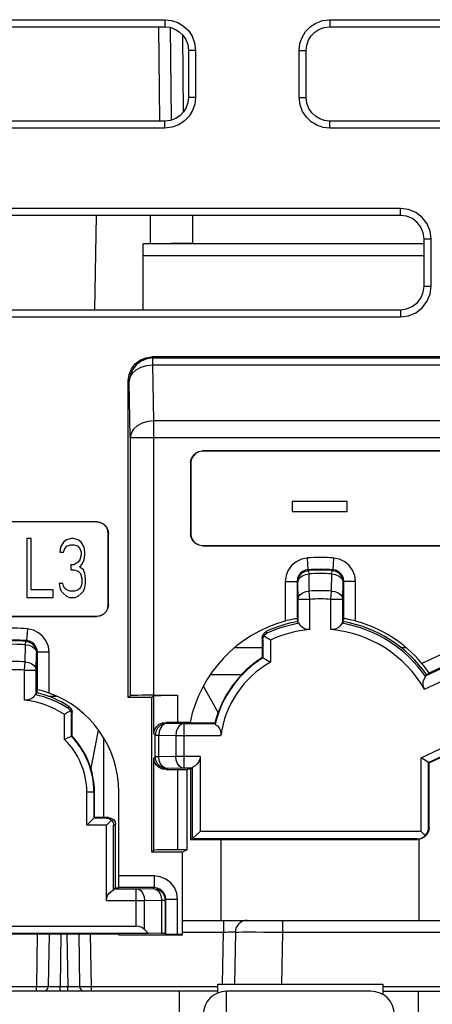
# Model space of a CAD drawing. Extents: x 35 to 410, y 33 to 287.
# Tile 6 of 65: x 61.82 to 67.66, y 81.78 to 95.7. Entities that reach past the tile are written whole.
import ezdxf

# ---------------------------------------------------------------- set-up
doc = ezdxf.new("R2010")
doc.units = 0
doc.header["$LTSCALE"] = 23.1
for name, color, linetype in [('ALL_AXIS', 7, 'CONTINUOUS'), ('ALL_FEATURES', 7, 'CONTINUOUS'), ('HIDE_CTR-LINE', 7, 'CONTINUOUS')]:
    doc.layers.add(name, color=color, linetype=linetype)

msp = doc.modelspace()

# ---------------------------------------------------------------- linework, layer by layer
at = {"layer": 'ALL_AXIS', "color": 7, "linetype": 'CONTINUOUS'}
msp.add_line((64.625, 82.065), (66.958, 82.065), dxfattribs=at)
at = {"layer": 'ALL_FEATURES', "color": 9, "linetype": 'CONTINUOUS'}
for p, q in [((57.875, 95.699), (63.875, 95.699)), ((63.875, 95.699), (63.875, 95.599)), ((66.208, 95.699), (66.208, 95.599)), ((66.208, 95.699), (72.208, 95.699)), ((63.805, 94.265), (63.788, 95.599)), ((64.123, 95.486), (64.136, 94.393)), ((64.308, 95.265), (64.208, 95.265)), ((64.308, 95.265), (64.308, 94.599)), ((65.775, 94.599), (65.775, 95.265)), ((65.775, 95.265), (65.875, 95.265)), ((64.308, 94.599), (64.208, 94.599)), ((65.775, 94.599), (65.875, 94.599)), ((63.875, 94.165), (63.875, 94.265)), ((66.208, 94.165), (66.208, 94.265)), ((63.875, 94.165), (57.875, 94.165)), ((72.208, 94.165), (66.208, 94.165)), ((67.208, 93.032), (57.884, 93.032)), ((67.208, 92.932), (67.208, 93.032)), ((67.541, 92.599), (67.641, 92.599)), ((67.641, 91.932), (67.641, 92.599)), ((63.568, 92.367), (67.541, 92.367)), ((67.541, 91.932), (67.641, 91.932)), ((67.208, 91.599), (67.208, 91.499)), ((57.903, 91.499), (67.208, 91.499)), ((63.706, 90.918), (63.691, 90.932)), ((63.706, 90.82), (63.706, 90.918)), ((63.706, 90.918), (78.277, 90.918)), ((63.719, 90.03), (63.706, 90.82)), ((63.706, 90.82), (78.277, 90.82)), ((63.372, 90.584), (63.358, 90.599)), ((63.386, 89.794), (63.372, 90.584)), ((63.719, 86.149), (63.719, 90.03)), ((78.263, 90.03), (63.719, 90.03)), ((63.386, 89.794), (63.386, 86.143)), ((63.386, 89.794), (78.597, 89.794)), ((64.405, 89.602), (64.408, 89.599)), ((64.238, 89.435), (64.241, 89.432)), ((62.911, 88.602), (62.908, 88.599)), ((63.078, 88.435), (63.075, 88.432)), ((64.238, 88.429), (64.241, 88.432)), ((64.405, 88.262), (64.408, 88.265)), ((65.888, 88.089), (65.899, 87.923)), ((66.261, 88.089), (66.25, 87.923)), ((65.911, 87.913), (65.899, 87.923)), ((65.914, 87.864), (65.911, 87.913)), ((65.917, 87.621), (65.914, 87.864)), ((66.232, 87.621), (66.236, 87.864)), ((66.236, 87.864), (66.239, 87.913)), ((66.239, 87.913), (66.25, 87.923)), ((65.578, 87.757), (65.578, 87.199)), ((65.578, 87.757), (65.744, 87.757)), ((65.744, 87.757), (65.744, 87.23)), ((65.755, 87.747), (65.744, 87.757)), ((65.759, 87.505), (65.755, 87.747)), ((66.39, 87.505), (66.395, 87.747)), ((66.395, 87.747), (66.405, 87.757)), ((66.405, 87.23), (66.405, 87.757)), ((66.572, 87.757), (66.405, 87.757)), ((66.572, 87.199), (66.572, 87.757)), ((65.925, 87.505), (65.917, 87.621)), ((66.224, 87.505), (66.232, 87.621)), ((63.078, 87.429), (63.075, 87.432)), ((65.759, 87.167), (65.759, 87.505)), ((65.759, 87.505), (65.925, 87.505)), ((65.925, 87.077), (65.925, 87.505)), ((66.224, 87.077), (66.224, 87.505)), ((66.224, 87.505), (66.39, 87.505)), ((66.39, 87.167), (66.39, 87.505)), ((62.911, 87.262), (62.908, 87.265)), ((61.933, 87.088), (61.919, 86.922)), ((65.318, 87.025), (65.311, 87.053)), ((61.901, 86.62), (61.904, 86.862)), ((61.904, 86.862), (61.908, 86.912)), ((61.908, 86.912), (61.919, 86.922)), ((65.26, 86.934), (65.253, 86.961)), ((62.057, 86.504), (62.061, 86.746)), ((62.061, 86.746), (62.072, 86.756)), ((62.072, 86.225), (62.072, 86.756)), ((62.238, 86.756), (62.072, 86.756)), ((62.238, 86.18), (62.238, 86.756)), ((65.253, 86.817), (64.861, 86.817)), ((67.292, 86.817), (67.22, 86.817)), ((68.017, 86.836), (67.511, 86.6)), ((61.891, 86.504), (61.901, 86.62)), ((68.087, 86.685), (67.61, 86.463)), ((61.891, 86.08), (61.891, 86.504)), ((61.891, 86.504), (62.057, 86.504)), ((62.057, 86.159), (62.057, 86.504)), ((67.559, 86.423), (67.865, 86.565)), ((67.548, 86.234), (67.936, 86.414)), ((63.719, 85.604), (63.719, 86.143)), ((64.053, 86.149), (64.053, 85.765)), ((62.511, 85.962), (62.517, 85.991)), ((62.556, 85.878), (62.563, 85.907)), ((63.891, 85.766), (63.905, 85.752)), ((63.905, 85.752), (64.147, 85.748)), ((64.147, 85.116), (64.147, 85.748)), ((64.147, 85.748), (64.586, 85.748)), ((63.719, 85.604), (63.738, 85.585)), ((63.738, 85.279), (63.738, 85.585)), ((63.738, 85.585), (63.788, 85.585)), ((63.788, 85.279), (63.788, 85.585)), ((63.788, 85.585), (64.03, 85.581)), ((64.03, 85.581), (64.03, 85.283)), ((64.03, 85.581), (64.147, 85.581)), ((64.147, 85.581), (64.664, 85.581)), ((63.738, 85.279), (63.719, 85.26)), ((63.719, 83.96), (63.719, 85.26)), ((63.788, 85.279), (63.738, 85.279)), ((64.03, 85.283), (63.788, 85.279)), ((64.147, 85.283), (64.03, 85.283)), ((64.373, 85.283), (64.147, 85.283)), ((63.905, 85.112), (63.891, 85.098)), ((64.147, 85.116), (63.905, 85.112)), ((64.053, 85.099), (64.053, 83.966)), ((64.261, 85.116), (64.147, 85.116)), ((62.771, 84.782), (62.88, 84.782)), ((63.05, 84.413), (63.078, 84.42)), ((63.15, 84.313), (63.178, 84.32)), ((67.606, 84.284), (67.613, 84.277)), ((67.44, 84.117), (67.446, 84.11)), ((63.722, 83.596), (63.225, 83.596)), ((63.722, 83.596), (63.722, 83.429)), ((63.155, 83.414), (63.469, 83.414)), ((63.722, 83.429), (63.222, 83.429)), ((63.469, 83.414), (63.711, 83.419)), ((63.469, 82.886), (63.469, 83.414)), ((63.711, 83.419), (63.722, 83.429)), ((63.048, 83.248), (63.586, 83.248)), ((63.586, 83.248), (63.828, 83.252)), ((63.586, 82.837), (63.586, 83.248)), ((63.828, 83.252), (63.828, 82.781)), ((63.828, 83.252), (63.878, 83.252)), ((63.878, 83.252), (63.888, 83.262)), ((63.878, 83.252), (63.878, 82.779)), ((63.888, 82.768), (63.888, 83.262)), ((64.055, 83.262), (63.888, 83.262)), ((64.055, 82.765), (64.055, 83.262)), ((64.705, 82.965), (64.705, 82.802)), ((65.538, 82.965), (65.538, 82.802)), ((62.071, 82.777), (62.058, 82.031)), ((62.405, 82.777), (62.392, 82.031)), ((62.489, 82.777), (62.502, 82.031)), ((62.836, 82.031), (62.823, 82.777)), ((64.124, 82.802), (64.705, 82.802)), ((64.692, 82.065), (64.705, 82.802)), ((65.271, 82.802), (65.4, 82.802)), ((65.4, 82.802), (65.538, 82.802)), ((65.538, 82.802), (65.526, 82.065)), ((65.538, 82.802), (81.878, 82.802)), ((61.424, 82.031), (62.058, 82.031)), ((62.058, 81.965), (62.058, 82.031)), ((62.141, 82.03), (62.177, 82.03)), ((62.177, 82.03), (62.206, 82.03)), ((62.392, 81.965), (62.392, 82.031)), ((62.392, 82.031), (62.502, 82.031)), ((62.502, 81.965), (62.502, 82.031)), ((62.705, 82.03), (62.739, 82.03)), ((62.739, 82.03), (62.781, 82.03)), ((62.781, 82.03), (62.836, 82.031)), ((62.836, 81.965), (62.836, 82.031)), ((62.836, 82.031), (64.625, 82.031)), ((66.958, 82.031), (81.458, 82.031)), ((64.082, 81.638), (64.082, 81.965)), ((64.749, 81.632), (64.749, 81.965)), ((67.457, 81.965), (67.457, 81.638))]:
    msp.add_line(p, q, dxfattribs=at)
at = {"layer": 'ALL_FEATURES', "color": 7, "linetype": 'CONTINUOUS'}
for p, q in [((57.875, 95.599), (63.875, 95.599)), ((63.971, 94.281), (63.955, 95.588)), ((66.208, 95.599), (72.208, 95.599)), ((64.208, 95.265), (64.208, 94.599)), ((65.875, 94.599), (65.875, 95.265)), ((63.875, 94.265), (57.875, 94.265)), ((72.208, 94.265), (66.208, 94.265)), ((67.208, 92.932), (57.885, 92.932)), ((62.904, 92.932), (62.88, 91.599)), ((64.268, 92.932), (64.268, 92.532)), ((67.541, 91.932), (67.541, 92.599)), ((63.568, 91.599), (63.568, 92.532)), ((67.541, 92.532), (63.568, 92.532)), ((63.896, 92.532), (63.965, 92.539)), ((63.965, 92.539), (64.268, 92.539)), ((57.902, 91.599), (67.208, 91.599)), ((78.291, 90.932), (63.691, 90.932)), ((63.358, 86.115), (63.358, 90.599)), ((77.744, 89.602), (64.405, 89.602)), ((77.741, 89.599), (64.408, 89.599)), ((64.238, 89.435), (64.238, 88.429)), ((64.241, 89.432), (64.241, 88.432)), ((65.675, 88.889), (65.675, 88.748)), ((66.452, 88.889), (65.675, 88.889)), ((66.452, 88.748), (66.452, 88.889)), ((65.675, 88.748), (66.452, 88.748)), ((62.911, 88.602), (53.638, 88.602)), ((62.908, 88.599), (53.641, 88.599)), ((63.075, 87.432), (63.075, 88.432)), ((63.078, 87.429), (63.078, 88.435)), ((61.921, 88.365), (61.921, 87.532)), ((61.983, 88.365), (61.921, 88.365)), ((61.983, 87.638), (61.983, 88.365)), ((62.441, 88.312), (62.4, 88.241)), ((62.483, 88.348), (62.441, 88.312)), ((62.462, 88.223), (62.493, 88.259)), ((62.556, 88.365), (62.483, 88.348)), ((62.493, 88.259), (62.546, 88.277)), ((62.546, 88.277), (62.587, 88.277)), ((62.577, 88.365), (62.556, 88.365)), ((62.65, 88.348), (62.577, 88.365)), ((62.587, 88.277), (62.639, 88.259)), ((62.639, 88.259), (62.671, 88.223)), ((62.691, 88.312), (62.65, 88.348)), ((62.733, 88.241), (62.691, 88.312)), ((64.405, 88.262), (77.744, 88.262)), ((64.408, 88.265), (77.741, 88.265)), ((62.4, 88.241), (62.389, 88.17)), ((62.389, 88.17), (62.441, 88.17)), ((62.441, 88.17), (62.462, 88.223)), ((62.671, 88.223), (62.691, 88.17)), ((62.691, 88.135), (62.671, 88.064)), ((62.691, 88.17), (62.691, 88.135)), ((62.743, 88.17), (62.733, 88.241)), ((62.733, 88.064), (62.743, 88.135)), ((62.743, 88.135), (62.743, 88.17)), ((62.546, 87.993), (62.546, 87.922)), ((62.587, 87.993), (62.546, 87.993)), ((62.65, 88.028), (62.587, 87.993)), ((62.671, 88.064), (62.65, 88.028)), ((62.671, 87.958), (62.712, 88.011)), ((62.712, 88.011), (62.733, 88.064)), ((62.546, 87.922), (62.587, 87.922)), ((62.587, 87.922), (62.65, 87.904)), ((62.65, 87.904), (62.681, 87.869)), ((62.723, 87.922), (62.671, 87.958)), ((62.681, 87.869), (62.702, 87.798)), ((62.743, 87.869), (62.723, 87.922)), ((62.754, 87.798), (62.743, 87.869)), ((62.379, 87.727), (62.389, 87.674)), ((62.431, 87.727), (62.379, 87.727)), ((62.441, 87.692), (62.431, 87.727)), ((62.462, 87.656), (62.441, 87.692)), ((62.691, 87.692), (62.671, 87.656)), ((62.702, 87.727), (62.691, 87.692)), ((62.702, 87.798), (62.702, 87.727)), ((62.743, 87.674), (62.754, 87.727)), ((62.754, 87.727), (62.754, 87.798)), ((62.296, 87.638), (61.983, 87.638)), ((62.296, 87.532), (62.296, 87.638)), ((62.389, 87.674), (62.41, 87.621)), ((62.41, 87.621), (62.441, 87.585)), ((62.441, 87.585), (62.483, 87.55)), ((62.483, 87.638), (62.462, 87.656)), ((62.535, 87.621), (62.483, 87.638)), ((62.483, 87.55), (62.525, 87.532)), ((62.598, 87.621), (62.535, 87.621)), ((62.65, 87.638), (62.598, 87.621)), ((62.608, 87.532), (62.65, 87.55)), ((62.671, 87.656), (62.65, 87.638)), ((62.65, 87.55), (62.691, 87.585)), ((62.691, 87.585), (62.723, 87.621)), ((62.723, 87.621), (62.743, 87.674)), ((61.921, 87.532), (62.296, 87.532)), ((62.525, 87.532), (62.608, 87.532)), ((53.638, 87.262), (62.911, 87.262)), ((53.641, 87.265), (62.908, 87.265)), ((65.735, 87.23), (65.711, 87.228)), ((65.744, 87.23), (65.735, 87.23)), ((65.753, 87.214), (65.744, 87.23)), ((65.753, 87.214), (65.753, 87.19)), ((65.753, 87.19), (65.759, 87.167)), ((66.396, 87.19), (66.39, 87.167)), ((66.396, 87.214), (66.405, 87.23)), ((66.396, 87.19), (66.396, 87.214)), ((65.253, 86.961), (65.253, 86.683)), ((65.26, 86.934), (65.26, 86.679)), ((65.367, 86.93), (65.367, 86.618)), ((65.253, 86.683), (65.26, 86.679)), ((64.525, 86.442), (64.963, 86.442)), ((67.578, 86.438), (67.559, 86.423)), ((67.574, 86.442), (67.587, 86.442)), ((67.578, 86.438), (67.599, 86.448)), ((67.607, 86.471), (67.594, 86.491)), ((67.599, 86.448), (67.61, 86.463)), ((67.61, 86.463), (67.607, 86.471)), ((62.057, 86.159), (62.063, 86.182)), ((62.063, 86.218), (62.072, 86.225)), ((62.063, 86.218), (62.063, 86.182)), ((64.42, 86.275), (64.627, 85.902)), ((62.342, 86.132), (62.231, 86.132)), ((63.358, 86.115), (63.386, 86.143)), ((63.691, 86.115), (63.358, 86.115)), ((63.719, 86.143), (63.691, 86.115)), ((63.691, 83.932), (63.691, 86.115)), ((63.719, 86.149), (64.053, 86.149)), ((62.556, 85.567), (62.556, 85.878)), ((62.563, 85.57), (62.563, 85.907)), ((62.454, 85.525), (62.454, 85.877)), ((64.231, 85.765), (64.053, 85.765)), ((64.252, 85.754), (64.231, 85.765)), ((64.582, 85.754), (64.252, 85.754)), ((64.582, 85.754), (64.586, 85.748)), ((62.933, 85.655), (62.829, 85.117)), ((62.563, 85.57), (62.556, 85.567)), ((63.011, 84.42), (63.011, 85.545)), ((67.499, 85.265), (67.776, 85.395)), ((64.373, 85.283), (64.373, 84.224)), ((67.499, 84.224), (67.499, 85.265)), ((67.613, 85.193), (67.499, 85.265)), ((67.606, 85.197), (67.826, 85.3)), ((67.606, 84.284), (67.606, 85.197)), ((67.613, 85.193), (67.853, 85.305)), ((67.613, 84.277), (67.613, 85.193)), ((64.053, 85.099), (64.191, 85.099)), ((64.215, 85.11), (64.191, 85.099)), ((64.191, 83.966), (64.191, 85.099)), ((64.215, 85.11), (64.238, 85.11)), ((64.261, 85.116), (64.238, 85.11)), ((64.238, 85.11), (64.238, 84.11)), ((64.266, 84.123), (64.266, 85.13)), ((62.771, 84.312), (62.771, 84.782)), ((62.873, 84.413), (62.873, 84.782)), ((62.88, 84.42), (62.88, 84.782)), ((63.225, 83.596), (63.225, 84.782)), ((62.88, 84.42), (62.771, 84.312)), ((63.05, 84.413), (62.873, 84.413)), ((63.078, 84.42), (62.88, 84.42)), ((63.121, 84.381), (63.048, 84.312)), ((63.048, 84.312), (62.771, 84.312)), ((63.048, 83.248), (63.048, 84.312)), ((63.15, 83.398), (63.15, 84.313)), ((63.178, 83.42), (63.178, 84.32)), ((64.266, 84.123), (64.373, 84.224)), ((67.499, 84.224), (64.373, 84.224)), ((67.556, 84.167), (67.499, 84.224)), ((64.266, 84.117), (64.238, 84.11)), ((64.238, 84.11), (67.446, 84.11)), ((64.266, 84.117), (64.266, 84.123)), ((67.44, 84.117), (64.266, 84.117)), ((64.668, 84.11), (64.668, 82.965)), ((67.468, 84.114), (67.468, 82.965)), ((63.719, 83.96), (63.691, 83.932)), ((64.124, 83.932), (63.691, 83.932)), ((64.191, 83.966), (64.053, 83.966)), ((64.191, 83.966), (64.124, 83.932)), ((64.124, 82.765), (64.124, 83.932)), ((63.178, 83.42), (63.155, 83.414)), ((63.213, 83.42), (63.178, 83.42)), ((63.213, 83.42), (63.222, 83.429)), ((63.222, 83.429), (63.223, 83.438)), ((64.124, 82.965), (88.044, 82.965)), ((60.777, 82.886), (63.469, 82.886)), ((63.586, 82.837), (63.639, 82.784)), ((60.77, 82.777), (63.213, 82.777)), ((60.777, 82.784), (63.639, 82.784)), ((62.238, 82.777), (62.225, 82.031)), ((62.656, 82.777), (62.669, 82.031)), ((63.213, 82.777), (63.23, 82.759)), ((64.112, 82.759), (63.23, 82.759)), ((63.828, 82.781), (63.639, 82.784)), ((63.888, 82.768), (63.878, 82.779)), ((64.124, 82.765), (64.055, 82.765)), ((64.112, 82.759), (64.124, 82.765)), ((64.872, 82.802), (64.859, 82.065)), ((64.625, 81.941), (64.625, 82.065)), ((66.958, 82.065), (66.958, 81.92)), ((64.625, 81.965), (59.44, 81.965)), ((66.79, 81.965), (64.749, 81.965)), ((66.958, 81.965), (81.458, 81.965))]:
    msp.add_line(p, q, dxfattribs=at)
at = {"layer": 'ALL_FEATURES', "color": 9, "linetype": 'CONTINUOUS'}
for points in [[(63.875, 95.699), (63.97, 95.688), (64.058, 95.658), (64.139, 95.609), (64.207, 95.544), (64.259, 95.465), (64.295, 95.37), (64.308, 95.265)], [(65.775, 95.265), (65.785, 95.36), (65.816, 95.449), (65.865, 95.53), (65.93, 95.597), (66.008, 95.65), (66.103, 95.686), (66.208, 95.699)], [(64.308, 94.599), (64.298, 94.504), (64.267, 94.415), (64.218, 94.334), (64.153, 94.267), (64.074, 94.214), (63.98, 94.178), (63.875, 94.165)], [(66.208, 94.165), (66.113, 94.176), (66.024, 94.206), (65.944, 94.255), (65.876, 94.32), (65.823, 94.399), (65.788, 94.494), (65.775, 94.599)], [(67.641, 92.599), (67.627, 92.71), (67.584, 92.814), (67.516, 92.904), (67.426, 92.973), (67.32, 93.017), (67.208, 93.032)], [(67.208, 91.499), (67.32, 91.513), (67.424, 91.556), (67.513, 91.624), (67.582, 91.714), (67.627, 91.82), (67.641, 91.932)], [(63.706, 90.918), (63.619, 90.906), (63.539, 90.873), (63.47, 90.82), (63.417, 90.751), (63.383, 90.67), (63.372, 90.584)], [(63.372, 90.584), (63.384, 90.645), (63.418, 90.701), (63.471, 90.75), (63.54, 90.788), (63.62, 90.812), (63.706, 90.82)], [(63.719, 90.03), (63.634, 90.021), (63.554, 89.997), (63.485, 89.959), (63.432, 89.911), (63.398, 89.854), (63.386, 89.794)], [(65.888, 88.089), (65.806, 88.073), (65.731, 88.037), (65.667, 87.984), (65.62, 87.919), (65.589, 87.842), (65.578, 87.757)], [(66.572, 87.757), (66.561, 87.84), (66.531, 87.917), (66.482, 87.984), (66.42, 88.036), (66.346, 88.072), (66.261, 88.089)], [(65.899, 87.923), (65.858, 87.915), (65.821, 87.897), (65.789, 87.871), (65.765, 87.838), (65.75, 87.8), (65.744, 87.757)], [(65.755, 87.747), (65.762, 87.796), (65.784, 87.841), (65.818, 87.878), (65.862, 87.903), (65.911, 87.913)], [(65.755, 87.747), (65.763, 87.782), (65.786, 87.813), (65.82, 87.839), (65.865, 87.856), (65.914, 87.864)], [(66.236, 87.864), (66.285, 87.856), (66.329, 87.839), (66.364, 87.813), (66.386, 87.782), (66.395, 87.747)], [(66.239, 87.913), (66.288, 87.903), (66.331, 87.878), (66.365, 87.841), (66.387, 87.796), (66.395, 87.747)], [(66.405, 87.757), (66.4, 87.798), (66.385, 87.837), (66.36, 87.871), (66.329, 87.896), (66.292, 87.915), (66.25, 87.923)], [(65.759, 87.505), (65.767, 87.54), (65.789, 87.571), (65.824, 87.597), (65.868, 87.614), (65.917, 87.621)], [(66.232, 87.621), (66.281, 87.614), (66.325, 87.597), (66.36, 87.571), (66.382, 87.54), (66.39, 87.505)], [(62.238, 86.756), (62.228, 86.838), (62.198, 86.915), (62.15, 86.981), (62.09, 87.033), (62.017, 87.07), (61.933, 87.088)], [(61.904, 86.862), (61.953, 86.855), (61.996, 86.838), (62.031, 86.812), (62.053, 86.781), (62.061, 86.746)], [(61.908, 86.912), (61.956, 86.901), (61.999, 86.876), (62.032, 86.84), (62.054, 86.795), (62.061, 86.746)], [(62.072, 86.756), (62.067, 86.797), (62.052, 86.835), (62.028, 86.869), (61.998, 86.894), (61.961, 86.913), (61.919, 86.922)], [(61.901, 86.62), (61.949, 86.612), (61.993, 86.595), (62.027, 86.569), (62.049, 86.538), (62.057, 86.504)], [(63.905, 85.752), (63.854, 85.744), (63.807, 85.72), (63.77, 85.683), (63.747, 85.637), (63.738, 85.585)], [(63.905, 85.752), (63.869, 85.743), (63.837, 85.719), (63.811, 85.683), (63.794, 85.636), (63.788, 85.585)], [(64.147, 85.748), (64.111, 85.739), (64.079, 85.715), (64.053, 85.678), (64.036, 85.632), (64.03, 85.581)], [(63.905, 85.112), (63.854, 85.12), (63.807, 85.144), (63.77, 85.181), (63.747, 85.227), (63.738, 85.279)], [(63.905, 85.112), (63.869, 85.121), (63.837, 85.145), (63.811, 85.181), (63.794, 85.228), (63.788, 85.279)], [(64.147, 85.116), (64.111, 85.125), (64.079, 85.149), (64.053, 85.186), (64.036, 85.232), (64.03, 85.283)], [(64.055, 83.262), (64.044, 83.349), (64.01, 83.43), (63.957, 83.499), (63.889, 83.551), (63.809, 83.584), (63.722, 83.596)], [(63.469, 83.414), (63.505, 83.406), (63.538, 83.382), (63.563, 83.345), (63.58, 83.299), (63.586, 83.248)], [(63.711, 83.419), (63.747, 83.41), (63.78, 83.386), (63.805, 83.349), (63.822, 83.303), (63.828, 83.252)], [(63.711, 83.419), (63.763, 83.41), (63.809, 83.387), (63.846, 83.35), (63.87, 83.303), (63.878, 83.252)], [(63.888, 83.262), (63.883, 83.306), (63.866, 83.346), (63.839, 83.381), (63.805, 83.407), (63.765, 83.423), (63.722, 83.429)], [(64.705, 82.802), (64.741, 82.802), (64.776, 82.803), (64.807, 82.803), (64.833, 82.803), (64.854, 82.803), (64.867, 82.802), (64.872, 82.802)], [(64.872, 82.802), (64.884, 82.802), (64.921, 82.802), (64.98, 82.803), (65.06, 82.803), (65.157, 82.803), (65.271, 82.802)], [(62.058, 82.031), (62.074, 82.031), (62.141, 82.03)], [(62.206, 82.03), (62.216, 82.03), (62.223, 82.031), (62.225, 82.031)], [(62.225, 82.031), (62.229, 82.031), (62.242, 82.03), (62.262, 82.03), (62.289, 82.03), (62.319, 82.03), (62.353, 82.031), (62.392, 82.031)], [(62.502, 82.031), (62.54, 82.031), (62.576, 82.03), (62.608, 82.03), (62.634, 82.03), (62.652, 82.03), (62.664, 82.031), (62.669, 82.031)], [(62.669, 82.031), (62.67, 82.031), (62.672, 82.031), (62.676, 82.031), (62.683, 82.03), (62.705, 82.03)]]:
    msp.add_lwpolyline(points, dxfattribs=at)
at = {"layer": 'ALL_FEATURES', "color": 7, "linetype": 'CONTINUOUS'}
for points in [[(63.875, 95.599), (63.948, 95.591), (64.016, 95.567), (64.078, 95.529), (64.13, 95.48), (64.171, 95.419), (64.198, 95.346), (64.208, 95.265)], [(65.875, 95.265), (65.883, 95.338), (65.906, 95.407), (65.944, 95.469), (65.994, 95.521), (66.054, 95.561), (66.127, 95.589), (66.208, 95.599)], [(64.208, 94.599), (64.2, 94.526), (64.177, 94.457), (64.139, 94.395), (64.089, 94.343), (64.028, 94.303), (63.956, 94.275), (63.875, 94.265)], [(66.208, 94.265), (66.135, 94.273), (66.067, 94.297), (66.005, 94.334), (65.952, 94.384), (65.912, 94.445), (65.885, 94.518), (65.875, 94.599)], [(67.541, 92.599), (67.53, 92.685), (67.497, 92.765), (67.445, 92.833), (67.376, 92.887), (67.294, 92.921), (67.208, 92.932)], [(67.208, 91.599), (67.294, 91.61), (67.374, 91.643), (67.443, 91.695), (67.496, 91.764), (67.53, 91.846), (67.541, 91.932)], [(63.358, 90.599), (63.369, 90.685), (63.403, 90.765), (63.456, 90.834), (63.525, 90.887), (63.605, 90.921), (63.691, 90.932)], [(64.238, 89.435), (64.247, 89.486), (64.27, 89.533), (64.307, 89.57), (64.354, 89.593), (64.405, 89.602)], [(64.408, 89.599), (64.356, 89.59), (64.31, 89.567), (64.273, 89.53), (64.249, 89.484), (64.241, 89.432)], [(63.075, 88.432), (63.067, 88.484), (63.043, 88.53), (63.006, 88.567), (62.96, 88.59), (62.908, 88.599)], [(62.911, 88.602), (62.962, 88.593), (63.009, 88.57), (63.046, 88.533), (63.069, 88.486), (63.078, 88.435)], [(64.405, 88.262), (64.354, 88.271), (64.307, 88.294), (64.27, 88.331), (64.247, 88.378), (64.238, 88.429)], [(64.241, 88.432), (64.249, 88.38), (64.273, 88.334), (64.31, 88.297), (64.356, 88.273), (64.408, 88.265)], [(62.908, 87.265), (62.96, 87.273), (63.006, 87.297), (63.043, 87.334), (63.067, 87.38), (63.075, 87.432)], [(63.078, 87.429), (63.069, 87.378), (63.046, 87.331), (63.009, 87.294), (62.962, 87.271), (62.911, 87.262)], [(65.711, 87.228), (65.675, 87.221), (65.629, 87.211), (65.578, 87.199)], [(65.773, 87.165), (65.763, 87.166), (65.759, 87.167)], [(65.925, 87.077), (65.888, 87.078), (65.852, 87.087), (65.82, 87.105), (65.793, 87.132), (65.773, 87.165)], [(66.377, 87.165), (66.356, 87.131), (66.329, 87.105), (66.296, 87.087), (66.261, 87.078), (66.224, 87.077)], [(66.39, 87.167), (66.387, 87.166), (66.377, 87.165)], [(66.438, 87.228), (66.414, 87.23), (66.405, 87.23)], [(66.572, 87.199), (66.521, 87.211), (66.474, 87.221), (66.438, 87.228)], [(65.253, 86.961), (65.257, 86.99), (65.269, 87.016), (65.288, 87.037), (65.311, 87.053)], [(65.279, 86.991), (65.296, 87.011), (65.318, 87.025)], [(65.26, 86.934), (65.265, 86.964), (65.279, 86.991)], [(65.279, 86.991), (65.323, 86.96), (65.367, 86.93)], [(65.26, 86.679), (65.314, 86.648), (65.367, 86.618)], [(67.594, 86.491), (67.573, 86.521), (67.544, 86.559), (67.511, 86.6)], [(67.548, 86.234), (67.533, 86.268), (67.526, 86.304), (67.529, 86.341), (67.541, 86.377), (67.563, 86.409)], [(67.563, 86.409), (67.56, 86.419), (67.559, 86.423)], [(62.041, 86.158), (62.02, 86.127), (61.993, 86.103), (61.96, 86.087), (61.926, 86.08), (61.891, 86.08)], [(62.057, 86.159), (62.053, 86.158), (62.041, 86.158)], [(62.104, 86.219), (62.08, 86.224), (62.072, 86.225)], [(62.238, 86.18), (62.187, 86.197), (62.14, 86.21), (62.104, 86.219)], [(63.719, 86.149), (63.634, 86.149), (63.554, 86.148), (63.486, 86.147), (63.433, 86.146), (63.399, 86.145), (63.386, 86.143)], [(63.719, 86.143), (63.732, 86.145), (63.766, 86.146), (63.819, 86.147), (63.888, 86.148), (63.967, 86.149), (64.053, 86.149)], [(62.541, 85.929), (62.497, 85.903), (62.454, 85.877)], [(62.511, 85.962), (62.527, 85.948), (62.541, 85.929)], [(62.517, 85.991), (62.542, 85.969), (62.558, 85.94), (62.563, 85.907)], [(62.541, 85.929), (62.552, 85.904), (62.556, 85.878)], [(63.719, 85.604), (63.73, 85.659), (63.757, 85.704), (63.794, 85.738), (63.84, 85.759), (63.891, 85.766)], [(64.053, 85.765), (63.969, 85.765), (63.891, 85.766)], [(64.586, 85.748), (64.586, 85.745), (64.585, 85.736)], [(64.585, 85.736), (64.618, 85.716), (64.643, 85.689), (64.659, 85.655), (64.666, 85.619), (64.664, 85.581)], [(62.556, 85.567), (62.504, 85.546), (62.454, 85.525)], [(63.891, 85.098), (63.841, 85.105), (63.794, 85.127), (63.757, 85.161), (63.73, 85.205), (63.719, 85.26)], [(64.373, 85.283), (64.369, 85.246), (64.355, 85.211), (64.333, 85.178), (64.303, 85.151), (64.266, 85.13)], [(63.891, 85.098), (63.969, 85.098), (64.053, 85.099)], [(64.266, 85.13), (64.264, 85.12), (64.261, 85.116)], [(63.05, 84.413), (63.076, 84.41), (63.101, 84.399), (63.121, 84.381)], [(63.078, 84.42), (63.116, 84.413), (63.149, 84.391), (63.17, 84.359), (63.178, 84.32)], [(63.121, 84.381), (63.137, 84.361), (63.147, 84.338), (63.15, 84.313)], [(67.613, 84.277), (67.605, 84.225), (67.581, 84.179), (67.544, 84.142), (67.498, 84.118), (67.446, 84.11)], [(67.556, 84.167), (67.578, 84.193), (67.594, 84.222), (67.603, 84.253), (67.606, 84.284)], [(67.44, 84.117), (67.471, 84.12), (67.502, 84.129), (67.531, 84.145), (67.556, 84.167)], [(64.053, 83.966), (63.967, 83.966), (63.888, 83.965), (63.819, 83.964), (63.766, 83.963), (63.732, 83.961), (63.719, 83.96)], [(63.223, 83.438), (63.223, 83.462), (63.224, 83.499), (63.225, 83.545), (63.225, 83.596)], [(63.048, 83.248), (63.052, 83.283), (63.065, 83.318), (63.086, 83.35), (63.114, 83.377), (63.15, 83.398)], [(63.15, 83.398), (63.152, 83.41), (63.155, 83.414)], [(63.586, 82.837), (63.551, 82.864), (63.511, 82.88), (63.469, 82.886)], [(63.878, 82.779), (63.872, 82.779), (63.855, 82.78), (63.828, 82.781)], [(64.055, 82.765), (64.004, 82.765), (63.958, 82.766), (63.921, 82.766), (63.897, 82.767), (63.888, 82.768)]]:
    msp.add_lwpolyline(points, dxfattribs=at)
at = {"layer": 'ALL_FEATURES', "color": 9, "linetype": 'CONTINUOUS'}
for centre, radius, start, end in [((66.075, 85.382), 2.714, 86.0536, 93.9464), ((66.075, 85.382), 2.547, 86.0536, 93.9464), ((66.075, 85.382), 2.537, 86.2905, 93.7095), ((66.075, 85.382), 2.487, 86.2905, 93.7095), ((66.075, 85.382), 2.245, 85.9801, 94.0199), ((66.075, 85.382), 2.128, 85.9801, 94.0199), ((61.741, 84.782), 2.314, 85.2549, 94.7451), ((61.741, 84.782), 2.147, 85.2549, 94.7451), ((61.741, 84.782), 2.137, 85.5359, 94.4641), ((61.741, 84.782), 2.087, 85.5359, 94.4641), ((61.741, 84.782), 1.845, 85.0476, 94.9524), ((61.741, 84.782), 1.728, 85.0476, 94.9524)]:
    msp.add_arc(centre, radius, start, end, dxfattribs=at)
at = {"layer": 'ALL_FEATURES', "color": 7, "linetype": 'CONTINUOUS'}
for centre, radius, start, end in [((66.075, 85.382), 1.883, 105.3049, 168.256), ((66.075, 85.382), 1.837, 100.0873, 114.5543), ((66.075, 85.382), 1.809, 99.6062, 114.7256), ((66.075, 85.382), 1.809, 34.6062, 80.3938), ((66.075, 85.382), 1.837, 35.0873, 79.9127), ((66.075, 85.382), 1.883, 40.3049, 74.6951), ((66.075, 85.382), 1.702, 95.0294, 114.5697), ((66.075, 85.382), 1.702, 30.0294, 84.9706), ((66.075, 85.382), 1.538, 122.2854, 166.0179), ((66.075, 85.382), 1.531, 122.1435, 166.6287), ((66.075, 85.382), 1.424, 119.7894, 171.9607), ((61.741, 84.782), 1.408, 56.8953, 77.722), ((61.741, 84.782), 1.437, 57.3242, 77.0611), ((61.741, 84.782), 1.483, 0, 70.4193), ((61.741, 84.782), 1.307, 56.9371, 83.445), ((61.741, 84.782), 1.03, 0, 46.1758), ((61.741, 84.782), 1.131, 0, 43.9368), ((61.741, 84.782), 1.138, 0, 43.7948), ((65.038, 82.799), 0.167, 90, 179), ((62.158, 82.032), 0.0667, 270, 359), ((62.736, 82.032), 0.0667, 181, 270), ((64.749, 81.632), 0.333, 90, 179), ((66.79, 81.632), 0.333, 1, 90)]:
    msp.add_arc(centre, radius, start, end, dxfattribs=at)
at = {"layer": 'HIDE_CTR-LINE', "color": 7, "linetype": 'CONTINUOUS'}
msp.add_line((63.666, 92.932), (63.666, 92.532), dxfattribs=at)

doc.saveas('drawing.dxf')
